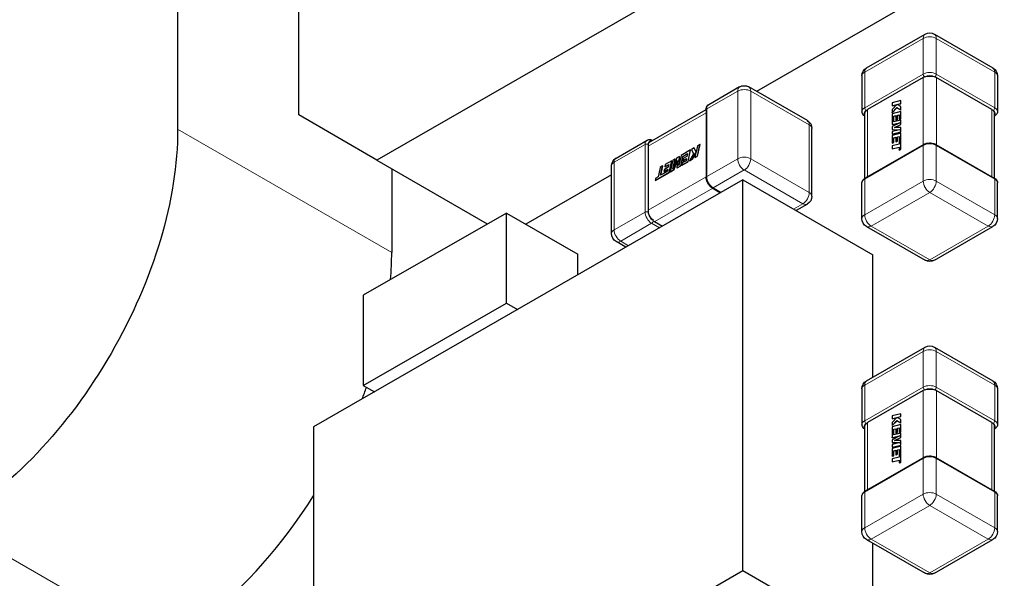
# Model space of a CAD drawing. Header units: millimetres. Extents: x 4 to 585, y 130 to 416.
# Tile 90 of 100: x 510 to 521, y 217 to 223. Entities that reach past the tile are written whole.
import ezdxf

# ---------------------------------------------------------------- set-up
doc = ezdxf.new("R2010")
doc.units = ezdxf.units.MM
doc.header["$LTSCALE"] = 0.75
doc.layers.add('Visible', color=7, linetype='Continuous', lineweight=25)
doc.layers.add('Visible Narrow', color=7, linetype='Continuous', lineweight=13)

msp = doc.modelspace()

# ---------------------------------------------------------------- linework, layer by layer
at = {"layer": 'Visible', "extrusion": (-0.707107, 0.407196, 0.578093)}
for p, q in [((511.73, 255.513, 9.061), (511.73, 221.83, 32.787)), ((513.047, 221.985, 32.143), (513.047, 233.103, 24.311)), ((523.512, 227.03, 41.39), (513.896, 221.492, 33.528)), ((523.381, 225.326, 38.97), (518.026, 222.242, 34.592)), ((519.223, 222.498, 37.728), (519.859, 222.864, 38.248)), ((519.959, 222.864, 38.248), (520.595, 222.498, 37.728)), ((519.172, 222.411, 37.728), (519.172, 222.022, 38.002)), ((519.838, 222.392, 38.568), (519.233, 222.043, 38.073)), ((520.585, 222.043, 38.073), (519.98, 222.392, 38.568)), ((520.645, 222.411, 37.728), (520.645, 222.022, 38.002)), ((517.842, 222.291, 36.184), (517.505, 222.097, 35.909)), ((518.578, 221.924, 35.664), (517.942, 222.291, 36.184)), ((519.595, 222.141, 38.452), (519.5, 222.117, 38.352)), ((519.5, 222.117, 38.352), (519.5, 222.086, 38.374)), ((519.551, 222.099, 38.429), (519.5, 222.045, 38.403)), ((519.5, 222.086, 38.374), (519.551, 222.099, 38.429)), ((519.501, 222.085, 38.373), (519.5, 222.086, 38.374)), ((519.501, 222.085, 38.373), (519.55, 222.097, 38.424)), ((519.554, 222.099, 38.432), (519.595, 222.109, 38.474)), ((519.595, 222.076, 38.498), (519.554, 222.099, 38.432)), ((519.556, 222.098, 38.431), (519.596, 222.108, 38.473)), ((519.596, 222.14, 38.451), (519.595, 222.141, 38.452)), ((519.595, 222.109, 38.474), (519.595, 222.141, 38.452)), ((519.596, 222.108, 38.473), (519.595, 222.109, 38.474)), ((519.596, 222.075, 38.497), (519.595, 222.076, 38.498)), ((519.595, 222.04, 38.523), (519.595, 222.076, 38.498)), ((519.596, 222.108, 38.473), (519.596, 222.14, 38.451)), ((519.596, 222.039, 38.522), (519.596, 222.075, 38.497)), ((513.896, 221.492, 33.528), (513.047, 221.985, 32.143)), ((516.861, 221.689, 35.37), (517.477, 222.044, 35.873)), ((517.477, 222.041, 35.953), (517.477, 221.305, 36.471)), ((519.204, 221.297, 38.512), (519.204, 222.01, 38.01)), ((519.5, 222.011, 38.427), (519.551, 222.066, 38.452)), ((519.5, 222.045, 38.403), (519.5, 222.011, 38.427)), ((519.595, 222.022, 38.536), (519.5, 221.999, 38.435)), ((519.501, 222.01, 38.426), (519.5, 222.011, 38.427)), ((519.5, 221.999, 38.435), (519.5, 221.88, 38.519)), ((519.501, 222.01, 38.426), (519.553, 222.065, 38.45)), ((519.518, 221.972, 38.477), (519.541, 221.978, 38.501)), ((519.519, 221.971, 38.475), (519.518, 221.972, 38.477)), ((519.518, 221.911, 38.52), (519.518, 221.972, 38.477)), ((519.519, 221.971, 38.475), (519.541, 221.977, 38.499)), ((519.519, 221.911, 38.518), (519.519, 221.971, 38.475)), ((519.541, 221.978, 38.501), (519.541, 221.931, 38.535)), ((519.551, 222.066, 38.452), (519.595, 222.04, 38.523)), ((519.559, 221.982, 38.52), (519.577, 221.987, 38.539)), ((519.56, 221.981, 38.519), (519.559, 221.982, 38.52)), ((519.559, 221.935, 38.553), (519.559, 221.982, 38.52)), ((519.56, 221.981, 38.519), (519.577, 221.985, 38.536)), ((519.56, 221.934, 38.552), (519.56, 221.981, 38.519)), ((519.577, 221.987, 38.539), (519.577, 221.936, 38.574)), ((519.596, 222.039, 38.522), (519.595, 222.04, 38.523)), ((519.596, 222.021, 38.534), (519.595, 222.022, 38.536)), ((519.595, 221.941, 38.593), (519.595, 222.022, 38.536)), ((519.596, 221.94, 38.592), (519.596, 222.021, 38.534)), ((520.613, 221.297, 38.512), (520.613, 222.01, 38.01)), ((519.584, 221.901, 38.608), (519.5, 221.858, 38.535)), ((519.5, 221.88, 38.519), (519.584, 221.901, 38.608)), ((519.501, 221.88, 38.518), (519.5, 221.88, 38.519)), ((519.5, 221.858, 38.535), (519.5, 221.828, 38.556)), ((519.501, 221.88, 38.518), (519.58, 221.899, 38.601)), ((519.595, 221.93, 38.601), (519.518, 221.911, 38.52)), ((519.527, 221.849, 38.574), (519.595, 221.883, 38.634)), ((519.53, 221.849, 38.575), (519.596, 221.882, 38.633)), ((519.541, 221.931, 38.535), (519.559, 221.935, 38.553)), ((519.543, 221.93, 38.534), (519.541, 221.931, 38.535)), ((519.543, 221.93, 38.534), (519.56, 221.934, 38.552)), ((519.56, 221.934, 38.552), (519.559, 221.935, 38.553)), ((519.577, 221.936, 38.574), (519.595, 221.941, 38.593)), ((519.578, 221.936, 38.573), (519.577, 221.936, 38.574)), ((519.578, 221.936, 38.573), (519.596, 221.94, 38.592)), ((519.596, 221.94, 38.592), (519.595, 221.941, 38.593)), ((519.596, 221.929, 38.6), (519.595, 221.93, 38.601)), ((519.595, 221.883, 38.634), (519.595, 221.93, 38.601)), ((519.596, 221.882, 38.633), (519.595, 221.883, 38.634)), ((519.596, 221.882, 38.633), (519.596, 221.929, 38.6)), ((518.628, 221.102, 36.182), (518.628, 221.838, 35.664)), ((519.5, 221.828, 38.556), (519.585, 221.825, 38.662)), ((519.501, 221.828, 38.555), (519.5, 221.828, 38.556)), ((519.585, 221.825, 38.662), (519.5, 221.805, 38.572)), ((519.5, 221.805, 38.572), (519.5, 221.777, 38.592)), ((519.5, 221.777, 38.592), (519.595, 221.8, 38.692)), ((519.595, 221.787, 38.702), (519.5, 221.763, 38.601)), ((519.501, 221.776, 38.591), (519.5, 221.777, 38.592)), ((519.5, 221.763, 38.601), (519.5, 221.68, 38.66)), ((519.501, 221.828, 38.555), (519.582, 221.825, 38.656)), ((519.501, 221.776, 38.591), (519.596, 221.799, 38.691)), ((519.595, 221.848, 38.658), (519.527, 221.849, 38.574)), ((519.559, 221.747, 38.686), (519.577, 221.751, 38.705)), ((519.56, 221.746, 38.685), (519.577, 221.75, 38.702)), ((519.577, 221.751, 38.705), (519.577, 221.7, 38.74)), ((519.595, 221.8, 38.692), (519.595, 221.848, 38.658)), ((519.596, 221.847, 38.657), (519.595, 221.848, 38.658)), ((519.596, 221.799, 38.691), (519.595, 221.8, 38.692)), ((519.596, 221.786, 38.7), (519.595, 221.787, 38.702)), ((519.595, 221.61, 38.826), (519.595, 221.787, 38.702)), ((519.596, 221.799, 38.691), (519.596, 221.847, 38.657)), ((519.596, 221.609, 38.825), (519.596, 221.786, 38.7)), ((516.498, 221.517, 35.086), (516.835, 221.711, 35.361)), ((516.846, 221.648, 35.433), (516.846, 220.948, 35.926)), ((517.383, 221.648, 36.094), (517.368, 221.58, 36.124)), ((517.383, 221.538, 36.171), (517.41, 221.664, 36.116)), ((517.41, 221.664, 36.116), (517.383, 221.648, 36.094)), ((517.384, 221.537, 36.17), (517.412, 221.663, 36.115)), ((517.412, 221.663, 36.115), (517.41, 221.664, 36.116)), ((519.843, 221.665, 39.112), (519.207, 221.299, 38.591)), ((519.5, 221.68, 38.66), (519.518, 221.685, 38.679)), ((519.501, 221.679, 38.659), (519.5, 221.68, 38.66)), ((519.576, 221.667, 38.763), (519.5, 221.648, 38.683)), ((519.5, 221.648, 38.683), (519.5, 221.617, 38.705)), ((519.501, 221.679, 38.659), (519.519, 221.684, 38.678)), ((519.518, 221.737, 38.643), (519.541, 221.742, 38.667)), ((519.519, 221.736, 38.641), (519.518, 221.737, 38.643)), ((519.518, 221.685, 38.679), (519.518, 221.737, 38.643)), ((519.519, 221.684, 38.678), (519.518, 221.685, 38.679)), ((519.519, 221.736, 38.641), (519.541, 221.741, 38.665)), ((519.519, 221.684, 38.678), (519.519, 221.736, 38.641)), ((519.541, 221.742, 38.667), (519.541, 221.695, 38.701)), ((519.541, 221.695, 38.701), (519.559, 221.699, 38.719)), ((519.543, 221.694, 38.7), (519.541, 221.695, 38.701)), ((519.543, 221.694, 38.7), (519.56, 221.699, 38.718)), ((519.56, 221.746, 38.685), (519.559, 221.747, 38.686)), ((519.559, 221.699, 38.719), (519.559, 221.747, 38.686)), ((519.56, 221.699, 38.718), (519.559, 221.699, 38.719)), ((519.56, 221.699, 38.718), (519.56, 221.746, 38.685)), ((519.577, 221.7, 38.74), (519.576, 221.667, 38.763)), ((519.975, 221.665, 39.112), (520.611, 221.299, 38.591)), ((517.186, 221.535, 35.932), (517.16, 221.52, 35.911)), ((517.205, 221.546, 35.948), (517.181, 221.434, 35.997)), ((517.181, 221.434, 35.997), (517.186, 221.535, 35.932)), ((517.187, 221.534, 35.931), (517.186, 221.535, 35.932)), ((517.201, 221.433, 36.022), (517.223, 221.535, 35.977)), ((517.202, 221.432, 36.021), (517.224, 221.534, 35.976)), ((517.308, 221.605, 36.032), (517.205, 221.546, 35.948)), ((517.223, 221.535, 35.977), (517.276, 221.566, 36.02)), ((517.224, 221.534, 35.976), (517.223, 221.535, 35.977)), ((517.224, 221.534, 35.976), (517.275, 221.564, 36.018)), ((517.269, 221.534, 36.034), (517.228, 221.511, 36.001)), ((517.276, 221.566, 36.02), (517.269, 221.534, 36.034)), ((517.281, 221.479, 36.087), (517.308, 221.605, 36.032)), ((517.282, 221.478, 36.086), (517.309, 221.604, 36.031)), ((517.34, 221.564, 36.1), (517.296, 221.488, 36.1)), ((517.309, 221.604, 36.031), (517.308, 221.605, 36.032)), ((517.348, 221.628, 36.065), (517.319, 221.611, 36.041)), ((517.319, 221.611, 36.041), (517.34, 221.564, 36.1)), ((517.327, 221.506, 36.125), (517.367, 221.576, 36.125)), ((517.328, 221.505, 36.124), (517.366, 221.571, 36.124)), ((517.349, 221.627, 36.063), (517.348, 221.628, 36.065)), ((517.368, 221.58, 36.124), (517.348, 221.628, 36.065)), ((517.369, 221.582, 36.119), (517.349, 221.627, 36.063)), ((517.367, 221.576, 36.125), (517.356, 221.522, 36.149)), ((517.356, 221.522, 36.149), (517.383, 221.538, 36.171)), ((517.357, 221.522, 36.148), (517.384, 221.537, 36.17)), ((517.384, 221.537, 36.17), (517.383, 221.538, 36.171)), ((519.5, 221.617, 38.705), (519.576, 221.635, 38.786)), ((519.501, 221.616, 38.704), (519.5, 221.617, 38.705)), ((519.501, 221.616, 38.704), (519.576, 221.634, 38.783)), ((519.576, 221.635, 38.786), (519.576, 221.605, 38.807)), ((519.576, 221.605, 38.807), (519.595, 221.61, 38.826)), ((519.578, 221.604, 38.806), (519.576, 221.605, 38.807)), ((519.578, 221.604, 38.806), (519.596, 221.609, 38.825)), ((519.596, 221.609, 38.825), (519.595, 221.61, 38.826)), ((513.896, 221.492, 33.528), (515.098, 220.8, 32.544)), ((516.448, 220.695, 35.604), (516.448, 221.43, 35.086)), ((517.004, 221.43, 35.784), (516.977, 221.415, 35.762)), ((516.982, 221.329, 35.829), (517.004, 221.43, 35.784)), ((516.984, 221.33, 35.827), (517.006, 221.429, 35.783)), ((517.006, 221.429, 35.783), (517.004, 221.43, 35.784)), ((517.027, 221.422, 35.817), (517.072, 221.448, 35.854)), ((517.032, 221.446, 35.807), (517.027, 221.422, 35.817)), ((517.028, 221.422, 35.816), (517.071, 221.446, 35.851)), ((517.104, 221.488, 35.866), (517.032, 221.446, 35.807)), ((517.072, 221.448, 35.854), (517.065, 221.417, 35.868)), ((517.077, 221.362, 35.921), (517.104, 221.488, 35.866)), ((517.078, 221.361, 35.92), (517.106, 221.487, 35.864)), ((517.116, 221.494, 35.875), (517.088, 221.368, 35.93)), ((517.106, 221.487, 35.864), (517.104, 221.488, 35.866)), ((517.16, 221.52, 35.911), (517.115, 221.396, 35.944)), ((517.115, 221.396, 35.944), (517.14, 221.508, 35.895)), ((517.14, 221.508, 35.895), (517.116, 221.494, 35.875)), ((517.119, 221.407, 35.938), (517.141, 221.507, 35.894)), ((517.13, 221.392, 35.964), (517.165, 221.491, 35.937)), ((517.131, 221.392, 35.963), (517.164, 221.485, 35.937)), ((517.141, 221.507, 35.894), (517.14, 221.508, 35.895)), ((517.165, 221.491, 35.937), (517.16, 221.41, 35.989)), ((517.16, 221.41, 35.989), (517.201, 221.433, 36.022)), ((517.162, 221.409, 35.988), (517.202, 221.432, 36.021)), ((517.183, 221.442, 35.99), (517.187, 221.534, 35.931)), ((517.202, 221.432, 36.021), (517.201, 221.433, 36.022)), ((517.21, 221.439, 36.03), (517.281, 221.479, 36.087)), ((517.215, 221.463, 36.019), (517.21, 221.439, 36.03)), ((517.212, 221.438, 36.029), (517.21, 221.439, 36.03)), ((517.212, 221.438, 36.029), (517.282, 221.478, 36.086)), ((517.259, 221.488, 36.055), (517.215, 221.463, 36.019)), ((517.223, 221.487, 36.011), (517.264, 221.511, 36.045)), ((517.228, 221.511, 36.001), (517.223, 221.487, 36.011)), ((517.224, 221.487, 36.01), (517.223, 221.487, 36.011)), ((517.224, 221.487, 36.01), (517.263, 221.509, 36.042)), ((517.264, 221.511, 36.045), (517.259, 221.488, 36.055)), ((517.282, 221.478, 36.086), (517.281, 221.479, 36.087)), ((517.296, 221.488, 36.1), (517.327, 221.506, 36.125)), ((517.297, 221.487, 36.098), (517.296, 221.488, 36.1)), ((517.297, 221.487, 36.098), (517.328, 221.505, 36.124)), ((517.328, 221.505, 36.124), (517.327, 221.506, 36.125)), ((517.357, 221.522, 36.148), (517.356, 221.522, 36.149)), ((514.058, 221.399, 30.243), (514.058, 220.489, 30.883)), ((516.448, 221.333, 33.302), (515.516, 220.797, 32.54)), ((516.924, 221.274, 35.796), (517.077, 221.362, 35.921)), ((516.925, 221.273, 35.795), (517.078, 221.361, 35.92)), ((516.977, 221.415, 35.762), (516.955, 221.313, 35.806)), ((517.011, 221.345, 35.852), (516.982, 221.329, 35.829)), ((517.055, 221.37, 35.888), (517.011, 221.345, 35.852)), ((517.019, 221.37, 35.844), (517.06, 221.394, 35.878)), ((517.024, 221.393, 35.834), (517.019, 221.37, 35.844)), ((517.021, 221.369, 35.843), (517.019, 221.37, 35.844)), ((517.021, 221.369, 35.843), (517.06, 221.392, 35.875)), ((517.065, 221.417, 35.868), (517.024, 221.393, 35.834)), ((517.028, 221.422, 35.816), (517.027, 221.422, 35.817)), ((517.06, 221.394, 35.878), (517.055, 221.37, 35.888)), ((517.078, 221.361, 35.92), (517.077, 221.362, 35.921)), ((517.088, 221.368, 35.93), (517.13, 221.392, 35.964)), ((517.09, 221.368, 35.929), (517.088, 221.368, 35.93)), ((517.09, 221.368, 35.929), (517.131, 221.392, 35.963)), ((517.131, 221.392, 35.963), (517.13, 221.392, 35.964)), ((517.162, 221.409, 35.988), (517.16, 221.41, 35.989)), ((517.876, 221.279, 38.547), (513.209, 218.591, 34.732)), ((516.929, 221.298, 35.785), (516.924, 221.274, 35.796)), ((516.925, 221.273, 35.795), (516.924, 221.274, 35.796)), ((516.955, 221.313, 35.806), (516.929, 221.298, 35.785)), ((517.876, 217.028, 41.542), (517.876, 221.279, 38.547)), ((517.876, 221.279, 38.547), (519.291, 220.464, 37.391)), ((519.172, 220.858, 38.822), (519.172, 221.247, 38.548)), ((520.645, 220.858, 38.822), (520.645, 221.247, 38.548)), ((517.543, 221.192, 36.471), (517.634, 221.139, 36.397)), ((518.578, 221.015, 36.182), (518.456, 220.945, 36.083)), ((515.305, 220.918, 34.099), (513.749, 220.023, 32.827)), ((515.305, 219.937, 34.79), (515.305, 220.918, 34.099)), ((515.305, 220.918, 34.099), (516.083, 220.471, 33.463)), ((516.917, 220.825, 35.926), (517.003, 220.776, 35.855)), ((519.223, 220.771, 38.822), (519.859, 220.405, 38.301)), ((519.959, 220.405, 38.301), (520.595, 220.771, 38.822)), ((516.605, 220.547, 35.517), (516.498, 220.608, 35.604)), ((516.083, 220.246, 33.621), (516.083, 220.471, 33.463)), ((519.291, 219.132, 38.33), (519.291, 220.464, 37.391)), ((513.749, 220.023, 32.827), (513.749, 219.042, 33.518)), ((513.749, 219.042, 33.518), (515.305, 219.937, 34.79)), ((515.305, 219.937, 34.79), (515.426, 219.868, 34.691)), ((519.223, 219.092, 40.126), (519.859, 219.459, 40.647)), ((519.959, 219.459, 40.647), (520.595, 219.092, 40.126)), ((513.749, 219.042, 33.518), (513.87, 218.972, 33.419)), ((519.172, 219.006, 40.126), (519.172, 218.617, 40.4)), ((519.838, 218.986, 40.967), (519.233, 218.638, 40.472)), ((520.585, 218.638, 40.472), (519.98, 218.986, 40.967)), ((520.645, 219.006, 40.126), (520.645, 218.617, 40.4)), ((519.595, 218.735, 40.851), (519.5, 218.712, 40.751)), ((519.5, 218.712, 40.751), (519.5, 218.68, 40.773)), ((519.551, 218.693, 40.827), (519.5, 218.639, 40.802)), ((519.5, 218.68, 40.773), (519.551, 218.693, 40.827)), ((519.501, 218.68, 40.772), (519.5, 218.68, 40.773)), ((519.5, 218.606, 40.826), (519.551, 218.66, 40.85)), ((519.501, 218.68, 40.772), (519.55, 218.692, 40.823)), ((519.501, 218.605, 40.824), (519.553, 218.659, 40.849)), ((519.551, 218.66, 40.85), (519.595, 218.634, 40.922)), ((519.554, 218.694, 40.83), (519.595, 218.704, 40.873)), ((519.595, 218.67, 40.897), (519.554, 218.694, 40.83)), ((519.556, 218.693, 40.829), (519.596, 218.703, 40.872)), ((519.596, 218.734, 40.85), (519.595, 218.735, 40.851)), ((519.595, 218.704, 40.873), (519.595, 218.735, 40.851)), ((519.596, 218.703, 40.872), (519.595, 218.704, 40.873)), ((519.596, 218.669, 40.896), (519.595, 218.67, 40.897)), ((519.595, 218.634, 40.922), (519.595, 218.67, 40.897)), ((519.596, 218.703, 40.872), (519.596, 218.734, 40.85)), ((519.596, 218.633, 40.921), (519.596, 218.669, 40.896)), ((513.209, 218.591, 34.732), (513.209, 214.34, 37.726)), ((519.204, 217.892, 40.911), (519.204, 218.604, 40.409)), ((519.5, 218.639, 40.802), (519.5, 218.606, 40.826)), ((519.595, 218.617, 40.934), (519.5, 218.593, 40.834)), ((519.501, 218.605, 40.824), (519.5, 218.606, 40.826)), ((519.5, 218.593, 40.834), (519.5, 218.475, 40.918)), ((519.518, 218.567, 40.875), (519.541, 218.572, 40.9)), ((519.519, 218.566, 40.874), (519.518, 218.567, 40.875)), ((519.518, 218.505, 40.918), (519.518, 218.567, 40.875)), ((519.519, 218.566, 40.874), (519.541, 218.571, 40.898)), ((519.519, 218.506, 40.916), (519.519, 218.566, 40.874)), ((519.541, 218.572, 40.9), (519.541, 218.525, 40.934)), ((519.559, 218.577, 40.919), (519.577, 218.581, 40.937)), ((519.56, 218.576, 40.918), (519.559, 218.577, 40.919)), ((519.559, 218.529, 40.952), (519.559, 218.577, 40.919)), ((519.56, 218.576, 40.918), (519.577, 218.58, 40.935)), ((519.56, 218.529, 40.951), (519.56, 218.576, 40.918)), ((519.577, 218.581, 40.937), (519.577, 218.531, 40.973)), ((519.596, 218.633, 40.921), (519.595, 218.634, 40.922)), ((519.596, 218.616, 40.933), (519.595, 218.617, 40.934)), ((519.595, 218.535, 40.992), (519.595, 218.617, 40.934)), ((519.596, 218.534, 40.991), (519.596, 218.616, 40.933)), ((520.613, 217.892, 40.911), (520.613, 218.604, 40.409)), ((519.584, 218.495, 41.007), (519.5, 218.452, 40.934)), ((519.5, 218.475, 40.918), (519.584, 218.495, 41.007)), ((519.501, 218.474, 40.917), (519.5, 218.475, 40.918)), ((519.5, 218.452, 40.934), (519.5, 218.423, 40.954)), ((519.501, 218.474, 40.917), (519.58, 218.493, 41)), ((519.595, 218.524, 40.999), (519.518, 218.505, 40.918)), ((519.527, 218.443, 40.973), (519.595, 218.477, 41.033)), ((519.595, 218.443, 41.057), (519.527, 218.443, 40.973)), ((519.53, 218.443, 40.973), (519.596, 218.477, 41.031)), ((519.541, 218.525, 40.934), (519.559, 218.529, 40.952)), ((519.543, 218.524, 40.932), (519.541, 218.525, 40.934)), ((519.543, 218.524, 40.932), (519.56, 218.529, 40.951)), ((519.56, 218.529, 40.951), (519.559, 218.529, 40.952)), ((519.577, 218.531, 40.973), (519.595, 218.535, 40.992)), ((519.578, 218.53, 40.972), (519.577, 218.531, 40.973)), ((519.578, 218.53, 40.972), (519.596, 218.534, 40.991)), ((519.596, 218.534, 40.991), (519.595, 218.535, 40.992)), ((519.596, 218.523, 40.998), (519.595, 218.524, 40.999)), ((519.595, 218.477, 41.033), (519.595, 218.524, 40.999)), ((519.596, 218.477, 41.031), (519.595, 218.477, 41.033)), ((519.595, 218.394, 41.091), (519.595, 218.443, 41.057)), ((519.596, 218.442, 41.056), (519.595, 218.443, 41.057)), ((519.596, 218.477, 41.031), (519.596, 218.523, 40.998)), ((519.596, 218.393, 41.09), (519.596, 218.442, 41.056)), ((519.5, 218.423, 40.954), (519.585, 218.42, 41.061)), ((519.501, 218.422, 40.953), (519.5, 218.423, 40.954)), ((519.585, 218.42, 41.061), (519.5, 218.399, 40.971)), ((519.5, 218.399, 40.971), (519.5, 218.371, 40.991)), ((519.5, 218.371, 40.991), (519.595, 218.394, 41.091)), ((519.595, 218.381, 41.1), (519.5, 218.358, 41)), ((519.501, 218.37, 40.99), (519.5, 218.371, 40.991)), ((519.5, 218.358, 41), (519.5, 218.275, 41.059)), ((519.501, 218.422, 40.953), (519.582, 218.419, 41.054)), ((519.501, 218.37, 40.99), (519.596, 218.393, 41.09)), ((519.518, 218.331, 41.041), (519.541, 218.337, 41.066)), ((519.519, 218.33, 41.04), (519.518, 218.331, 41.041)), ((519.518, 218.279, 41.078), (519.518, 218.331, 41.041)), ((519.519, 218.33, 41.04), (519.541, 218.336, 41.064)), ((519.519, 218.278, 41.077), (519.519, 218.33, 41.04)), ((519.541, 218.337, 41.066), (519.541, 218.289, 41.099)), ((519.559, 218.341, 41.085), (519.577, 218.345, 41.103)), ((519.56, 218.34, 41.084), (519.559, 218.341, 41.085)), ((519.559, 218.294, 41.118), (519.559, 218.341, 41.085)), ((519.56, 218.34, 41.084), (519.577, 218.344, 41.101)), ((519.56, 218.293, 41.117), (519.56, 218.34, 41.084)), ((519.577, 218.345, 41.103), (519.577, 218.295, 41.139)), ((519.596, 218.393, 41.09), (519.595, 218.394, 41.091)), ((519.596, 218.38, 41.099), (519.595, 218.381, 41.1)), ((519.595, 218.204, 41.225), (519.595, 218.381, 41.1)), ((519.596, 218.203, 41.224), (519.596, 218.38, 41.099)), ((519.843, 218.26, 41.511), (519.207, 217.893, 40.99)), ((519.5, 218.275, 41.059), (519.518, 218.279, 41.078)), ((519.501, 218.274, 41.058), (519.5, 218.275, 41.059)), ((519.576, 218.261, 41.162), (519.5, 218.242, 41.081)), ((519.5, 218.242, 41.081), (519.5, 218.211, 41.104)), ((519.5, 218.211, 41.104), (519.576, 218.23, 41.184)), ((519.501, 218.274, 41.058), (519.519, 218.278, 41.077)), ((519.501, 218.21, 41.102), (519.576, 218.229, 41.182)), ((519.519, 218.278, 41.077), (519.518, 218.279, 41.078)), ((519.541, 218.289, 41.099), (519.559, 218.294, 41.118)), ((519.543, 218.289, 41.098), (519.541, 218.289, 41.099)), ((519.543, 218.289, 41.098), (519.56, 218.293, 41.117)), ((519.56, 218.293, 41.117), (519.559, 218.294, 41.118)), ((519.577, 218.295, 41.139), (519.576, 218.261, 41.162)), ((519.576, 218.23, 41.184), (519.576, 218.2, 41.206)), ((519.975, 218.26, 41.511), (520.611, 217.893, 40.99)), ((519.501, 218.21, 41.102), (519.5, 218.211, 41.104)), ((519.576, 218.2, 41.206), (519.595, 218.204, 41.225)), ((519.578, 218.199, 41.204), (519.576, 218.2, 41.206)), ((519.578, 218.199, 41.204), (519.596, 218.203, 41.224)), ((519.596, 218.203, 41.224), (519.595, 218.204, 41.225)), ((519.172, 217.452, 41.22), (519.172, 217.841, 40.946)), ((520.645, 217.452, 41.22), (520.645, 217.841, 40.946)), ((519.223, 217.366, 41.22), (519.859, 216.999, 40.7)), ((519.959, 216.999, 40.7), (520.595, 217.366, 41.22)), ((519.291, 216.213, 40.386), (519.291, 217.327, 39.601)), ((513.209, 214.34, 37.726), (517.876, 217.028, 41.542)), ((517.876, 217.028, 41.542), (519.291, 216.213, 40.386))]:
    msp.add_line(p, q, dxfattribs=at)
at = {"layer": 'Visible', "extrusion": (-1.59e-14, 2.75e-14, -1)}
for centre in [(-519.909, 222.778, -38.248), (-519.909, 219.372, -40.647)]:
    msp.add_arc(centre, 0.1, 60.064, 119.936, dxfattribs=at)
at = {"layer": 'Visible', "extrusion": (-3.5e-14, 2e-16, -1)}
for centre in [(-519.272, 222.411, -37.728), (-519.272, 219.006, -40.126)]:
    msp.add_arc(centre, 0.1, 0, 60.064, dxfattribs=at)
at = {"layer": 'Visible', "extrusion": (-7.3e-15, -1.23e-14, -1)}
for centre in [(-520.545, 222.411, -37.728), (-520.545, 219.006, -40.126)]:
    msp.add_arc(centre, 0.1, 119.936, 180, dxfattribs=at)
at = {"layer": 'Visible', "extrusion": (-4e-16, 0.817547, -0.575862)}
for centre, start, end in [((-519.909, 159.527, 159.606), 56.4783, 123.5217), ((-519.304, 158.922, 159.606), 352.6199, 33.5217), ((-520.514, 158.922, 159.606), 146.4783, 187.3801), ((-519.909, 159.527, 155.44), 56.4783, 123.5217), ((-519.304, 158.922, 155.44), 352.6199, 33.5217), ((-520.514, 158.922, 155.44), 146.4783, 187.3801)]:
    msp.add_arc(centre, 0.1, start, end, dxfattribs=at)
at = {"layer": 'Visible', "extrusion": (-1.9e-15, 3.2e-15, -1)}
msp.add_arc((-517.892, 222.204, -36.184), 0.1, 60.064, 119.936, dxfattribs=at)
at = {"layer": 'Visible', "extrusion": (-4.33e-14, -7.48e-14, -1)}
msp.add_arc((-518.528, 221.838, -35.664), 0.1, 119.936, 180, dxfattribs=at)
at = {"layer": 'Visible', "extrusion": (0.707107, -0.407196, -0.578093)}
msp.add_arc((445.134, 216.638, 252.566), 3.5, 45.1108, 135.1108, dxfattribs=at)
at = {"layer": 'Visible', "extrusion": (-0.707107, -0.407196, -0.578093)}
for centre, start, end in [((65.917, -294.024, -476.203), 146.3675, 187.3801), ((66.524, -293.42, -476.203), 56.3675, 123.4109)]:
    msp.add_arc(centre, 0.1, start, end, dxfattribs=at)
at = {"layer": 'Visible', "extrusion": (-1.4e-14, 1e-16, -1)}
msp.add_arc((-516.548, 221.43, -35.086), 0.1, 0, 60.064, dxfattribs=at)
at = {"layer": 'Visible', "extrusion": (-1.08e-14, 2e-16, -1)}
msp.add_arc((-518.528, 221.102, -36.182), 0.1, 180, 240.064, dxfattribs=at)
at = {"layer": 'Visible', "extrusion": (-1.05e-14, -1.79e-14, -1)}
for centre in [(-519.272, 220.858, -38.822), (-519.272, 217.452, -41.22)]:
    msp.add_arc(centre, 0.1, 299.936, 0, dxfattribs=at)
at = {"layer": 'Visible', "extrusion": (-2.85e-14, 2e-16, -1)}
for centre in [(-520.545, 220.858, -38.822), (-520.545, 217.452, -41.22)]:
    msp.add_arc(centre, 0.1, 180, 240.064, dxfattribs=at)
at = {"layer": 'Visible', "extrusion": (-2.42e-14, -4.16e-14, -1)}
msp.add_arc((-516.548, 220.695, -35.604), 0.1, 299.936, 0, dxfattribs=at)
at = {"layer": 'Visible', "extrusion": (-0.707107, 0.407196, 0.578093)}
for start, end in [(129.1019, 134.8892), (105.387, 107.6482), (55.2796, 85.9558)]:
    msp.add_arc((-445.134, 216.638, -255.858), 3.5, start, end, dxfattribs=at)
at = {"layer": 'Visible', "extrusion": (-3e-15, 5.2e-15, -1)}
for centre in [(-519.909, 220.491, -38.301), (-519.909, 217.086, -40.7)]:
    msp.add_arc(centre, 0.1, 240.064, 299.936, dxfattribs=at)
at = {"layer": 'Visible'}
for points in [[(519.854, 222.399, 38.578), (519.848, 222.397, 38.575), (519.843, 222.394, 38.572), (519.838, 222.392, 38.568)], [(519.98, 222.392, 38.568), (519.975, 222.394, 38.572), (519.97, 222.397, 38.575), (519.964, 222.399, 38.578)], [(519.233, 222.043, 38.073), (519.228, 222.041, 38.07), (519.224, 222.037, 38.065), (519.22, 222.034, 38.061)], [(520.598, 222.034, 38.061), (520.594, 222.037, 38.065), (520.589, 222.041, 38.07), (520.585, 222.043, 38.073)], [(516.848, 221.663, 35.42), (516.847, 221.658, 35.425), (516.846, 221.653, 35.429), (516.846, 221.648, 35.433)], [(516.846, 220.948, 35.926), (516.846, 220.943, 35.929), (516.847, 220.937, 35.933), (516.848, 220.931, 35.936)], [(516.903, 220.835, 35.936), (516.908, 220.831, 35.933), (516.913, 220.828, 35.929), (516.917, 220.825, 35.926)], [(519.854, 218.993, 40.977), (519.848, 218.991, 40.974), (519.843, 218.989, 40.971), (519.838, 218.986, 40.967)], [(519.98, 218.986, 40.967), (519.975, 218.989, 40.971), (519.97, 218.991, 40.974), (519.964, 218.993, 40.977)], [(519.233, 218.638, 40.472), (519.228, 218.635, 40.468), (519.224, 218.632, 40.464), (519.22, 218.629, 40.459)], [(520.598, 218.629, 40.459), (520.594, 218.632, 40.464), (520.589, 218.635, 40.468), (520.585, 218.638, 40.472)]]:
    msp.add_open_spline(points, degree=3, dxfattribs=at)
for points, knots in [([(517.477, 222.041, 35.953), (517.477, 222.051, 35.948), (517.479, 222.061, 35.942), (517.485, 222.078, 35.929), (517.49, 222.085, 35.923), (517.499, 222.093, 35.914), (517.502, 222.095, 35.912), (517.505, 222.097, 35.909)], [0, 0, 0, 0, 0.001686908, 0.001686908, 0.003285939, 0.003285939, 0.003920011, 0.003920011, 0.003920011, 0.003920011]), ([(519.204, 221.972, 37.959), (519.197, 221.976, 37.964), (519.19, 221.982, 37.97), (519.179, 221.996, 37.982), (519.175, 222.004, 37.988), (519.173, 222.015, 37.997), (519.172, 222.019, 37.999), (519.172, 222.022, 38.002)], [0.000154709, 0.000154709, 0.000154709, 0.000154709, 0.001687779, 0.001687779, 0.003286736, 0.003286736, 0.003910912, 0.003910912, 0.003910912, 0.003910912]), ([(520.645, 222.022, 38.002), (520.645, 222.015, 37.997), (520.644, 222.009, 37.992), (520.639, 221.996, 37.982), (520.635, 221.991, 37.977), (520.625, 221.98, 37.968), (520.62, 221.976, 37.963), (520.613, 221.972, 37.959)], [0, 0, 0, 0, 0.001253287, 0.001253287, 0.002476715, 0.002476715, 0.003760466, 0.003760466, 0.003760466, 0.003760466]), ([(516.835, 221.711, 35.361), (516.841, 221.714, 35.356), (516.847, 221.716, 35.351), (516.861, 221.718, 35.342), (516.867, 221.718, 35.337), (516.881, 221.715, 35.328), (516.888, 221.712, 35.323), (516.894, 221.708, 35.319)], [0, 0, 0, 0, 0.00125621, 0.00125621, 0.002482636, 0.002482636, 0.003762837, 0.003762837, 0.003762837, 0.003762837]), ([(519.843, 221.665, 39.112), (519.852, 221.67, 39.117), (519.862, 221.674, 39.122), (519.883, 221.68, 39.128), (519.894, 221.681, 39.13), (519.916, 221.682, 39.13), (519.927, 221.681, 39.129), (519.947, 221.677, 39.125), (519.957, 221.674, 39.121), (519.969, 221.668, 39.115), (519.972, 221.667, 39.113), (519.975, 221.665, 39.112)], [0, 0, 0, 0, 0.001721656, 0.001721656, 0.003371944, 0.003371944, 0.004974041, 0.004974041, 0.006569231, 0.006569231, 0.007120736, 0.007120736, 0.007120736, 0.007120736]), ([(517.543, 221.192, 36.471), (517.534, 221.197, 36.477), (517.526, 221.203, 36.481), (517.511, 221.219, 36.487), (517.504, 221.228, 36.489), (517.493, 221.246, 36.49), (517.488, 221.256, 36.489), (517.481, 221.276, 36.484), (517.479, 221.286, 36.481), (517.477, 221.299, 36.475), (517.477, 221.302, 36.473), (517.477, 221.305, 36.471)], [0, 0, 0, 0, 0.001720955, 0.001720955, 0.00337116, 0.00337116, 0.004974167, 0.004974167, 0.006569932, 0.006569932, 0.007124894, 0.007124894, 0.007124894, 0.007124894]), ([(519.172, 221.247, 38.548), (519.172, 221.254, 38.552), (519.174, 221.261, 38.557), (519.179, 221.273, 38.567), (519.183, 221.279, 38.572), (519.193, 221.289, 38.582), (519.199, 221.295, 38.587), (519.207, 221.299, 38.591)], [0, 0, 0, 0, 0.001253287, 0.001253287, 0.002476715, 0.002476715, 0.003915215, 0.003915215, 0.003915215, 0.003915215]), ([(520.611, 221.299, 38.591), (520.62, 221.294, 38.586), (520.627, 221.288, 38.58), (520.638, 221.274, 38.568), (520.642, 221.266, 38.561), (520.645, 221.254, 38.552), (520.645, 221.25, 38.55), (520.645, 221.247, 38.548)], [0, 0, 0, 0, 0.001687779, 0.001687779, 0.003286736, 0.003286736, 0.003910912, 0.003910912, 0.003910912, 0.003910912]), ([(519.204, 218.566, 40.358), (519.197, 218.571, 40.363), (519.19, 218.577, 40.369), (519.179, 218.59, 40.38), (519.175, 218.598, 40.387), (519.173, 218.61, 40.396), (519.172, 218.613, 40.398), (519.172, 218.617, 40.4)], [0.000154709, 0.000154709, 0.000154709, 0.000154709, 0.001687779, 0.001687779, 0.003286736, 0.003286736, 0.003910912, 0.003910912, 0.003910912, 0.003910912]), ([(520.645, 218.617, 40.4), (520.645, 218.61, 40.396), (520.644, 218.603, 40.391), (520.639, 218.591, 40.381), (520.635, 218.585, 40.376), (520.625, 218.575, 40.367), (520.62, 218.57, 40.362), (520.613, 218.566, 40.358)], [0, 0, 0, 0, 0.001253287, 0.001253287, 0.002476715, 0.002476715, 0.003760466, 0.003760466, 0.003760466, 0.003760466]), ([(519.843, 218.26, 41.511), (519.852, 218.265, 41.516), (519.862, 218.269, 41.52), (519.883, 218.274, 41.527), (519.894, 218.275, 41.528), (519.916, 218.276, 41.529), (519.927, 218.275, 41.528), (519.947, 218.271, 41.523), (519.957, 218.268, 41.52), (519.969, 218.263, 41.514), (519.972, 218.261, 41.512), (519.975, 218.26, 41.511)], [0, 0, 0, 0, 0.001721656, 0.001721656, 0.003371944, 0.003371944, 0.004974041, 0.004974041, 0.006569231, 0.006569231, 0.007120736, 0.007120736, 0.007120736, 0.007120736]), ([(519.172, 217.841, 40.946), (519.172, 217.848, 40.951), (519.174, 217.855, 40.956), (519.179, 217.867, 40.966), (519.183, 217.873, 40.971), (519.193, 217.884, 40.981), (519.199, 217.889, 40.986), (519.207, 217.893, 40.99)], [0, 0, 0, 0, 0.001253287, 0.001253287, 0.002476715, 0.002476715, 0.003915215, 0.003915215, 0.003915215, 0.003915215]), ([(520.611, 217.893, 40.99), (520.62, 217.888, 40.985), (520.627, 217.882, 40.979), (520.638, 217.868, 40.966), (520.642, 217.86, 40.96), (520.645, 217.848, 40.951), (520.645, 217.845, 40.949), (520.645, 217.841, 40.946)], [0, 0, 0, 0, 0.001687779, 0.001687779, 0.003286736, 0.003286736, 0.003910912, 0.003910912, 0.003910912, 0.003910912])]:
    msp.add_open_spline(points, degree=3, knots=knots, dxfattribs=at)
at = {"layer": 'Visible Narrow', "extrusion": (-0.707107, 0.407196, 0.578093)}
for p, q in [((519.838, 222.818, 38.306), (519.202, 222.452, 37.785)), ((519.838, 222.429, 38.58), (519.838, 222.818, 38.306)), ((519.98, 222.818, 38.306), (519.98, 222.429, 38.58)), ((520.616, 222.452, 37.785), (519.98, 222.818, 38.306)), ((519.202, 222.452, 37.785), (519.202, 222.063, 38.059)), ((519.202, 222.063, 38.059), (519.838, 222.429, 38.58)), ((519.837, 221.662, 39.081), (519.837, 222.391, 38.567)), ((519.855, 222.4, 38.58), (519.854, 222.399, 38.578)), ((519.964, 222.399, 38.578), (519.963, 222.4, 38.58)), ((519.98, 222.429, 38.58), (520.616, 222.063, 38.059)), ((519.981, 222.391, 38.567), (519.981, 221.662, 39.081)), ((520.616, 222.063, 38.059), (520.616, 222.452, 37.785)), ((517.821, 222.245, 36.242), (517.484, 222.051, 35.967)), ((517.821, 221.509, 36.761), (517.821, 222.245, 36.242)), ((518.599, 221.878, 35.722), (517.962, 222.245, 36.242)), ((517.962, 222.245, 36.242), (517.962, 221.509, 36.761)), ((517.477, 222.009, 35.95), (516.846, 221.646, 35.434)), ((517.484, 222.051, 35.967), (517.484, 221.315, 36.485)), ((519.22, 222.034, 38.061), (519.219, 222.033, 38.059)), ((519.234, 222.044, 38.074), (519.234, 221.315, 38.588)), ((520.583, 221.315, 38.588), (520.583, 222.044, 38.074)), ((520.599, 222.033, 38.059), (520.598, 222.034, 38.061)), ((518.599, 221.143, 36.24), (518.599, 221.878, 35.722)), ((514.058, 220.489, 30.883), (511.73, 221.83, 32.787)), ((516.814, 221.665, 35.419), (516.477, 221.471, 35.144)), ((516.814, 220.929, 35.937), (516.814, 221.665, 35.419)), ((516.848, 221.665, 35.419), (516.848, 221.663, 35.42)), ((519.838, 221.654, 39.126), (519.202, 221.288, 38.605)), ((519.838, 221.265, 39.4), (519.838, 221.654, 39.126)), ((520.616, 221.288, 38.605), (519.98, 221.654, 39.126)), ((519.98, 221.654, 39.126), (519.98, 221.265, 39.4)), ((516.477, 221.471, 35.144), (516.477, 220.735, 35.662)), ((517.484, 221.315, 36.485), (517.821, 221.509, 36.761)), ((517.962, 221.509, 36.761), (518.599, 221.143, 36.24)), ((517.892, 221.387, 36.76), (517.555, 221.193, 36.485)), ((518.528, 221.02, 36.24), (517.892, 221.387, 36.76)), ((516.846, 220.95, 35.925), (517.477, 221.313, 36.44)), ((519.202, 221.288, 38.605), (519.202, 220.899, 38.879)), ((519.202, 220.899, 38.879), (519.838, 221.265, 39.4)), ((519.98, 221.265, 39.4), (520.616, 220.899, 38.879)), ((520.616, 220.899, 38.879), (520.616, 221.288, 38.605)), ((517.549, 221.188, 36.44), (516.919, 220.825, 35.924)), ((517.555, 221.193, 36.485), (517.641, 221.143, 36.415)), ((519.909, 221.143, 39.4), (519.272, 220.776, 38.879)), ((520.545, 220.776, 38.879), (519.909, 221.143, 39.4)), ((518.427, 220.962, 36.157), (518.528, 221.02, 36.24)), ((516.477, 220.735, 35.662), (516.814, 220.929, 35.937)), ((516.848, 220.931, 35.936), (516.848, 220.929, 35.937)), ((516.885, 220.807, 35.937), (516.548, 220.613, 35.662)), ((516.971, 220.757, 35.867), (516.885, 220.807, 35.937)), ((516.902, 220.836, 35.937), (516.903, 220.835, 35.936)), ((519.272, 220.776, 38.879), (519.909, 220.41, 38.359)), ((519.909, 220.41, 38.359), (520.545, 220.776, 38.879)), ((516.548, 220.613, 35.662), (516.634, 220.563, 35.592)), ((519.838, 219.413, 40.704), (519.202, 219.046, 40.184)), ((519.838, 219.024, 40.979), (519.838, 219.413, 40.704)), ((519.98, 219.413, 40.704), (519.98, 219.024, 40.979)), ((520.616, 219.046, 40.184), (519.98, 219.413, 40.704)), ((519.202, 219.046, 40.184), (519.202, 218.657, 40.458)), ((519.202, 218.657, 40.458), (519.838, 219.024, 40.979)), ((519.837, 218.256, 41.479), (519.837, 218.985, 40.966)), ((519.855, 218.994, 40.978), (519.854, 218.993, 40.977)), ((519.964, 218.993, 40.977), (519.963, 218.994, 40.978)), ((519.98, 219.024, 40.979), (520.616, 218.657, 40.458)), ((519.981, 218.985, 40.966), (519.981, 218.256, 41.479)), ((520.616, 218.657, 40.458), (520.616, 219.046, 40.184)), ((519.22, 218.629, 40.459), (519.219, 218.628, 40.458)), ((519.234, 218.639, 40.473), (519.234, 217.909, 40.987)), ((520.583, 217.909, 40.987), (520.583, 218.639, 40.473)), ((520.599, 218.628, 40.458), (520.598, 218.629, 40.459)), ((519.838, 218.249, 41.524), (519.202, 217.882, 41.004)), ((519.838, 217.86, 41.799), (519.838, 218.249, 41.524)), ((520.616, 217.882, 41.004), (519.98, 218.249, 41.524)), ((519.98, 218.249, 41.524), (519.98, 217.86, 41.799)), ((519.202, 217.882, 41.004), (519.202, 217.493, 41.278)), ((519.202, 217.493, 41.278), (519.838, 217.86, 41.799)), ((519.98, 217.86, 41.799), (520.616, 217.493, 41.278)), ((520.616, 217.493, 41.278), (520.616, 217.882, 41.004)), ((519.909, 217.737, 41.798), (519.272, 217.371, 41.278)), ((520.545, 217.371, 41.278), (519.909, 217.737, 41.798)), ((509.256, 217.543, 32.779), (510.849, 216.626, 31.476)), ((519.272, 217.371, 41.278), (519.909, 217.004, 40.758)), ((519.909, 217.004, 40.758), (520.545, 217.371, 41.278))]:
    msp.add_line(p, q, dxfattribs=at)
at = {"layer": 'Visible Narrow', "extrusion": (-0.707107, -0.407196, -0.578093)}
for centre, radius, start, end in [((66.396, -293.516, -480.456), 0.1, 134.8892, 180), ((66.396, -293.516, -479.556), 0.1, 134.8892, 180), ((65.886, -294.024, -476.179), 0.1, 134.8892, 180), ((67.351, -292.457, -480.456), 0.024, 134.8892, 180), ((65.886, -294.024, -475.703), 0.1, 134.8892, 180), ((67.351, -292.457, -479.556), 0.024, 134.8892, 180), ((66.524, -293.388, -476.179), 0.1, 44.8892, 134.8892), ((66.524, -293.388, -475.703), 0.1, 44.8892, 134.8892), ((69.347, -290.576, -480.456), 0.1, 134.8892, 180), ((69.347, -290.576, -479.556), 0.1, 134.8892, 180), ((70.302, -289.517, -480.456), 0.024, 134.8892, 180), ((70.302, -289.517, -479.556), 0.024, 134.8892, 180)]:
    msp.add_arc(centre, radius, start, end, dxfattribs=at)
at = {"layer": 'Visible Narrow', "extrusion": (-4e-16, 0.817547, -0.575862)}
for centre, start, end in [((-519.909, 159.559, 160.106), 45, 135), ((-519.272, 158.922, 160.106), 0, 45), ((-519.909, 159.559, 159.63), 45, 135), ((-520.545, 158.922, 160.106), 135, 180), ((-519.272, 158.922, 159.63), 0, 45), ((-520.545, 158.922, 159.63), 135, 180), ((-520.545, 158.922, 158.206), 135, 180), ((-519.909, 159.559, 155.94), 45, 135), ((-519.272, 158.922, 155.94), 0, 45), ((-519.909, 159.559, 155.464), 45, 135), ((-520.545, 158.922, 155.94), 135, 180), ((-519.272, 158.922, 155.464), 0, 45), ((-520.545, 158.922, 155.464), 135, 180), ((-520.545, 158.922, 154.04), 135, 180)]:
    msp.add_arc(centre, 0.1, start, end, dxfattribs=at)
at = {"layer": 'Visible Narrow', "extrusion": (0.707107, -0.407196, -0.578093)}
for centre, start, end in [((452.507, 227.397, 254.806), 360, 45.1108), ((452.507, 227.397, 255.706), 0, 45.1108), ((451.003, 224.869, 254.806), 360, 45.1108), ((451.003, 224.869, 255.706), 360, 45.1108), ((450.365, 225.504, 254.806), 45.1108, 135.1108), ((451.161, 228.738, 254.806), 45.1108, 135.1108), ((450.365, 225.504, 255.706), 45.1108, 135.1108), ((451.161, 228.738, 255.706), 45.1108, 135.1108), ((450.526, 228.1, 254.806), 135.1108, 180), ((449.024, 224.158, 254.806), 135.1108, 180), ((450.526, 228.1, 255.706), 135.1108, 180), ((449.556, 230.337, 254.806), 360, 45.1108), ((449.556, 230.337, 255.706), 0, 45.1108), ((448.209, 231.678, 254.806), 45.1108, 135.1108), ((448.209, 231.678, 255.706), 45.1108, 135.1108), ((447.574, 231.04, 254.806), 135.1108, 180), ((447.574, 231.04, 255.706), 135.1108, 180)]:
    msp.add_arc(centre, 0.1, start, end, dxfattribs=at)
at = {"layer": 'Visible Narrow', "extrusion": (0.707107, 0.407196, 0.578093)}
for centre, radius, start, end in [((-66.679, -293.126, 480.456), 0.024, 45.1108, 135.1108), ((-65.886, -294.024, 477.603), 0.1, 360, 45.1108), ((-65.886, -294.024, 477.127), 0.1, 360, 45.1108), ((-66.679, -293.126, 479.556), 0.024, 45.1108, 135.1108), ((-65.886, -294.024, 476.203), 0.076, 333.5743, 45.1108), ((-66.524, -293.388, 477.603), 0.1, 45.1108, 135.1108), ((-66.524, -293.388, 477.127), 0.1, 45.1108, 135.1108), ((-67.742, -292.175, 480.456), 0.1, 45.1108, 135.1108), ((-67.159, -294.026, 477.603), 0.1, 135.1108, 180), ((-66.524, -293.388, 476.203), 0.076, 45.1108, 135.1108), ((-67.742, -292.175, 479.556), 0.1, 45.1108, 135.1108), ((-68.377, -292.813, 480.456), 0.1, 135.1108, 180), ((-68.377, -292.813, 479.556), 0.1, 135.1108, 180), ((-69.631, -290.186, 480.456), 0.024, 45.1108, 135.1108), ((-69.631, -290.186, 479.556), 0.024, 45.1108, 135.1108), ((-70.693, -289.235, 480.456), 0.1, 45.1108, 135.1108), ((-70.693, -289.235, 479.556), 0.1, 45.1108, 135.1108), ((-71.328, -289.873, 480.456), 0.1, 135.1108, 180), ((-71.328, -289.873, 479.556), 0.1, 135.1108, 180)]:
    msp.add_arc(centre, radius, start, end, dxfattribs=at)
at = {"layer": 'Visible Narrow', "extrusion": (4e-16, -0.817547, 0.575862)}
for centre, radius, start, end in [((519.909, 159.559, -159.606), 0.076, 45, 135), ((519.272, 158.922, -159.606), 0.076, 135, 206.4258), ((520.545, 158.922, -159.606), 0.076, 333.5742, 45), ((519.909, 159.559, -158.682), 0.1, 45, 135), ((519.272, 158.922, -158.682), 0.1, 135, 180), ((519.909, 159.559, -158.206), 0.1, 45, 135), ((520.545, 158.922, -158.682), 0.1, 360, 45), ((519.272, 158.922, -158.206), 0.1, 135, 180), ((519.909, 159.559, -155.44), 0.076, 45, 135), ((519.272, 158.922, -155.44), 0.076, 135, 206.4258), ((520.545, 158.922, -155.44), 0.076, 333.5742, 45), ((519.909, 159.559, -154.516), 0.1, 45, 135), ((519.272, 158.922, -154.516), 0.1, 135, 180), ((519.909, 159.559, -154.04), 0.1, 45, 135), ((520.545, 158.922, -154.516), 0.1, 360, 45), ((519.272, 158.922, -154.04), 0.1, 135, 180)]:
    msp.add_arc(centre, radius, start, end, dxfattribs=at)
at = {"layer": 'Visible Narrow', "extrusion": (-0.707107, 0.407196, 0.578093)}
for centre, start, end in [((-452.223, 227.787, -254.806), 44.8892, 134.8892), ((-452.223, 227.787, -255.706), 44.8892, 134.8892), ((-451.552, 228.456, -254.806), 134.8892, 180), ((-451.552, 228.456, -255.706), 134.8892, 180), ((-449.976, 225.22, -254.806), 360, 44.8892), ((-449.307, 224.548, -254.806), 44.8892, 134.8892), ((-449.272, 230.727, -254.806), 44.8892, 134.8892), ((-449.272, 230.727, -255.706), 44.8892, 134.8892), ((-448.6, 231.396, -254.806), 134.8892, 180), ((-448.6, 231.396, -255.706), 134.8892, 180)]:
    msp.add_arc(centre, 0.024, start, end, dxfattribs=at)
at = {"layer": 'Visible Narrow', "extrusion": (3.6083e-12, 0.817547, -0.575862)}
for centre, radius, start, end in [((-517.892, 157.541, 160.825), 0.1, 45, 135), ((-518.528, 156.905, 160.825), 0.1, 135, 180), ((-516.831, 156.588, 160.825), 0.024, 45, 135), ((-517.892, 157.541, 159.925), 0.1, 45, 135), ((-518.528, 156.905, 159.925), 0.1, 135, 180), ((-516.831, 156.588, 159.925), 0.024, 45, 135)]:
    msp.add_arc(centre, radius, start, end, dxfattribs=at)
at = {"layer": 'Visible Narrow', "extrusion": (-3.6083e-12, -0.817547, 0.575862)}
for centre, radius in [((517.501, 157.258, -160.825), 0.024), ((516.548, 156.198, -160.825), 0.1), ((517.501, 157.258, -159.925), 0.024), ((516.548, 156.198, -159.925), 0.1)]:
    msp.add_arc(centre, radius, 135, 180, dxfattribs=at)

doc.saveas('drawing.dxf')
